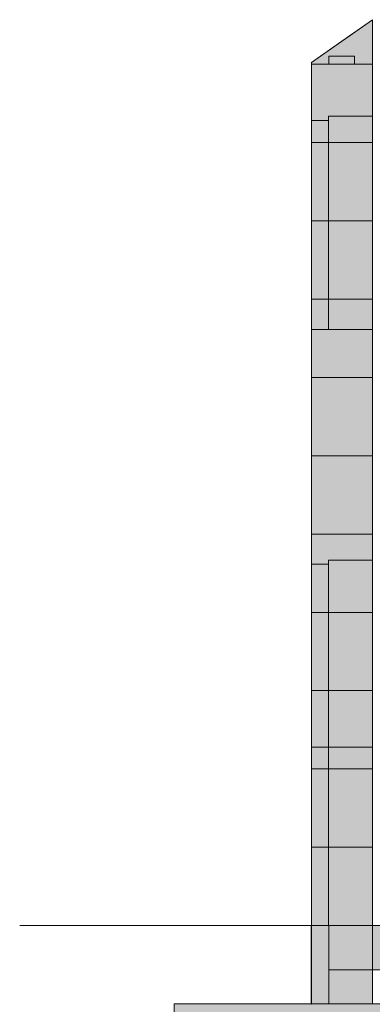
# Model space of a CAD drawing. Header units: millimetres. Extents: x -30937 to 3858, y -15507 to 17281.
# Tile 3 of 17: x -11590 to -9535, y -459 to 5288. Entities that reach past the tile are written whole.
import ezdxf

# ---------------------------------------------------------------- set-up
doc = ezdxf.new("R2010")
doc.units = ezdxf.units.MM
doc.linetypes.add('DASHED', pattern=[1.524, 1.27, -0.254])
for name, color, linetype in [('FILL-EPS', 7, 'Continuous'), ('FILL-LIGHT', 7, 'Continuous'), ('LINE-C_2E8C94', 7, 'Continuous'), ('LINE-C_337880', 7, 'Continuous'), ('LINE-STEEL-DASH', 7, 'DASHED'), ('LINE-STEEL_GREY', 7, 'Continuous')]:
    doc.layers.add(name, color=color, linetype=linetype)

msp = doc.modelspace()

# ---------------------------------------------------------------- hatches: boundary and pattern name
at = {"layer": 'FILL-EPS', "true_color": 0xccffff}
h = msp.add_hatch(color=7, dxfattribs=at)
h.dxf.hatch_style = 1
h.paths.add_polyline_path([(-9890, 5039), (-9534.2, 5288.2), (-9534.2, 2743.2), (-9890, 2743.2)])
h = msp.add_hatch(color=7, dxfattribs=at)
h.dxf.hatch_style = 1
h.paths.add_polyline_path([(-9890, 5029.2), (-9890, 5029.2), (-9890, 5029.2), (-9890, 5039), (-9712.9, 5163), (-9534.2, 5288.2), (-9534.2, 5029.2), (-9534.2, 2743.2), (-9534.2, 2743.2), (-9534.2, 2743.2), (-9890, 2743.2)])
h = msp.add_hatch(color=7, dxfattribs=at)
h.dxf.hatch_style = 1
h.paths.add_polyline_path([(-9890, 5029.2), (-9890, 5039), (-9534.2, 5288.2), (-9534.2, 5029.2)])
h = msp.add_hatch(color=7, dxfattribs=at)
h.dxf.hatch_style = 1
h.paths.add_polyline_path([(-9890, 5039), (-9534.2, 5288.2), (-9534.2, 2743.2), (-9890, 2743.2)])
h = msp.add_hatch(color=7, dxfattribs=at)
h.dxf.hatch_style = 1
h.paths.add_polyline_path([(-9890, 2743.2), (-9890, 5029.2), (-9534.4, 5029.2), (-9534.4, 2743.2)])
h = msp.add_hatch(color=7, dxfattribs=at)
h.dxf.hatch_style = 1
h.paths.add_polyline_path([(-9890, 5029.2), (-9534.4, 5029.2), (-9534.4, 2743.2), (-9890, 2743.2)])
h = msp.add_hatch(color=7, dxfattribs=at)
h.dxf.hatch_style = 1
h.paths.add_polyline_path([(-9890, 2743.2), (-9890, 5029.2), (-9534.4, 5029.2), (-9534.2, 5029.2), (-9534.2, 4214.9), (-9534.2, 4214.5), (-9534.2, 4214.5), (-9534.2, 4214.5), (-9534.2, 2743.2), (-9534.4, 2743.2)])
h = msp.add_hatch(color=7, dxfattribs=at)
h.dxf.hatch_style = 1
h.paths.add_polyline_path([(-9789.5, 4724.9), (-9534.4, 4724.9), (-9534.4, 3480.2), (-9789.5, 3480.2)])
h = msp.add_hatch(color=7, dxfattribs=at)
h.dxf.hatch_style = 1
h.paths.add_polyline_path([(-9789.5, 3480.2), (-9789.5, 4724.9), (-9534.4, 4724.9), (-9534.4, 3480.2)])
h = msp.add_hatch(color=7, dxfattribs=at)
h.dxf.hatch_style = 1
h.paths.add_polyline_path([(-9789.5, 4724.9), (-9534.4, 4724.9), (-9534.4, 3480.2), (-9789.5, 3480.2)])
h = msp.add_hatch(color=7, dxfattribs=at)
h.dxf.hatch_style = 1
h.paths.add_polyline_path([(-9789.5, 3480.2), (-9789.5, 4724.9), (-9534.4, 4724.9), (-9534.4, 3480.2)])
h = msp.add_hatch(color=7, dxfattribs=at)
h.dxf.hatch_style = 1
h.paths.add_polyline_path([(-9890, 4699.9), (-9789.5, 4699.9), (-9789.5, 3480.2), (-9890, 3480.2)])
h = msp.add_hatch(color=7, dxfattribs=at)
h.dxf.hatch_style = 1
h.paths.add_polyline_path([(-9890, 3480.2), (-9890, 4699.9), (-9789.5, 4699.9), (-9789.5, 3480.2)])
h = msp.add_hatch(color=7, dxfattribs=at)
h.dxf.hatch_style = 1
h.paths.add_polyline_path([(-9890, 4699.9), (-9789.5, 4699.9), (-9789.5, 3480.2), (-9890, 3480.2)])
h = msp.add_hatch(color=7, dxfattribs=at)
h.dxf.hatch_style = 1
h.paths.add_polyline_path([(-9890, 3480.2), (-9890, 4699.9), (-9789.5, 4699.9), (-9789.5, 3480.2)])
h = msp.add_hatch(color=7, dxfattribs=at)
h.dxf.hatch_style = 1
h.paths.add_polyline_path([(-9890, 0), (-9890, 2743.2), (-9534.4, 2743.2), (-9534.2, 2744.8), (-9534.2, 2744.8), (-9534.2, 0), (-9534.4, 0)])
h = msp.add_hatch(color=7, dxfattribs=at)
h.dxf.hatch_style = 1
h.paths.add_polyline_path([(-9890, 0), (-9890, 2743.2), (-9534.2, 2743.2), (-9534.2, 0)])
h = msp.add_hatch(color=7, dxfattribs=at)
h.dxf.hatch_style = 1
h.paths.add_polyline_path([(-9890, 2743.2), (-9534.4, 2743.2), (-9534.2, 2743.2), (-9534.2, 0), (-9534.2, 0), (-9534.2, 0), (-9534.2, -1.6), (-9534.2, -1.6), (-9534.4, 0), (-9890, 0)])
h = msp.add_hatch(color=7, dxfattribs=at)
h.dxf.hatch_style = 1
h.paths.add_polyline_path([(-9890, 0), (-9890, 2743.2), (-9534.4, 2743.2), (-9534.4, 0)])
h = msp.add_hatch(color=7, dxfattribs=at)
h.dxf.hatch_style = 1
h.paths.add_polyline_path([(-9890, 2743.2), (-9534.4, 2743.2), (-9534.4, 0), (-9890, 0)])
h = msp.add_hatch(color=7, dxfattribs=at)
h.dxf.hatch_style = 1
h.paths.add_polyline_path([(-9890, 2743.2), (-9534.2, 2743.2), (-9534.2, 0), (-9890, 0)])
h = msp.add_hatch(color=7, dxfattribs=at)
h.dxf.hatch_style = 1
h.paths.add_polyline_path([(-9535.7, 2742.9), (-9534.2, 2743.2), (-9535.7, 2742.8)])
h = msp.add_hatch(color=7, dxfattribs=at)
h.dxf.hatch_style = 1
h.paths.add_polyline_path([(-9535.7, 2742.8), (-9535.7, 2742.9), (-9534.2, 2743.2), (-9534.2, 2742.7), (-9534.2, 2743.2)])
h = msp.add_hatch(color=7, dxfattribs=at)
h.dxf.hatch_style = 1
h.paths.add_polyline_path([(-9789.5, 2134.1), (-9534.4, 2134.1), (-9534.4, 1041.8), (-9789.5, 1041.8)])
h = msp.add_hatch(color=7, dxfattribs=at)
h.dxf.hatch_style = 1
h.paths.add_polyline_path([(-9789.5, 1041.8), (-9789.5, 2134.1), (-9534.4, 2134.1), (-9534.4, 1041.8)])
h = msp.add_hatch(color=7, dxfattribs=at)
h.dxf.hatch_style = 1
h.paths.add_polyline_path([(-9789.5, 2134.1), (-9534.4, 2134.1), (-9534.4, 0), (-9789.5, 0)])
h = msp.add_hatch(color=7, dxfattribs=at)
h.dxf.hatch_style = 1
h.paths.add_polyline_path([(-9789.5, 0), (-9789.5, 2134.1), (-9534.4, 2134.1), (-9534.4, 0)])
h = msp.add_hatch(color=7, dxfattribs=at)
h.dxf.hatch_style = 1
h.paths.add_polyline_path([(-9890, 2109.1), (-9789.5, 2109.1), (-9789.5, 1041.8), (-9890, 1041.8)])
h = msp.add_hatch(color=7, dxfattribs=at)
h.dxf.hatch_style = 1
h.paths.add_polyline_path([(-9890, 1041.8), (-9890, 2109.1), (-9789.5, 2109.1), (-9789.5, 1041.8)])
h = msp.add_hatch(color=7, dxfattribs=at)
h.dxf.hatch_style = 1
h.paths.add_polyline_path([(-9890, 2109.1), (-9789.5, 2109.1), (-9789.5, 0), (-9890, 0)])
h = msp.add_hatch(color=7, dxfattribs=at)
h.dxf.hatch_style = 1
h.paths.add_polyline_path([(-9890, 0), (-9890, 2109.1), (-9789.5, 2109.1), (-9789.5, 0)])
at = {"layer": 'FILL-EPS', "true_color": 0xc0f0f0}
h = msp.add_hatch(color=254, dxfattribs=at)
h.dxf.hatch_style = 1
h.paths.add_polyline_path([(-9890.9, 0), (-9890.9, 1.6), (-9890.7, 1.6), (-9890.6, 1.6), (-9890.4, 1.6), (-9890, 1.6), (-9890, -457.2), (-9890, -457.2), (-9890, -458.8), (-9890.1, -458.8), (-9890.5, -458.8), (-9890.9, -458.8)])
at = {"layer": 'FILL-EPS', "true_color": 0xccffff}
h = msp.add_hatch(color=7, dxfattribs=at)
h.dxf.hatch_style = 1
h.paths.add_polyline_path([(-9890, -457.2), (-9890, 0), (-9534.2, 0), (-9534.2, -457.2)])
h = msp.add_hatch(color=7, dxfattribs=at)
h.dxf.hatch_style = 1
h.paths.add_polyline_path([(-9890, -457.2), (-9890, 0), (-9788.4, 0), (-9788.4, -457.2)])
h = msp.add_hatch(color=7, dxfattribs=at)
h.dxf.hatch_style = 1
h.paths.add_polyline_path([(-9890, 0), (-9788.4, 0), (-9788.4, -457.2), (-9890, -457.2)])
h = msp.add_hatch(color=7, dxfattribs=at)
h.dxf.hatch_style = 1
h.paths.add_polyline_path([(-9890, -457.2), (-9890, 0), (-9788.4, 0), (-9788.4, -457.2)])
h = msp.add_hatch(color=7, dxfattribs=at)
h.dxf.hatch_style = 1
h.paths.add_polyline_path([(-9890, 0), (-9788.4, 0), (-9788.4, -457.2), (-9890, -457.2)])
h = msp.add_hatch(color=7, dxfattribs=at)
h.dxf.hatch_style = 1
h.paths.add_polyline_path([(-9890, 0), (-9534.2, 0), (-9534.2, -457.2), (-9890, -457.2)])
h = msp.add_hatch(color=7, dxfattribs=at)
h.dxf.hatch_style = 1
h.paths.add_polyline_path([(-9788.4, 0), (-9534.2, 0), (-9534.2, -457.2), (-9788.4, -457.2)])
h = msp.add_hatch(color=7, dxfattribs=at)
h.dxf.hatch_style = 1
h.paths.add_polyline_path([(-9788.4, -457.2), (-9788.4, 0), (-9534.2, 0), (-9534.2, -457.2)])
at = {"layer": 'FILL-LIGHT', "true_color": 0xd9d9d9}
h = msp.add_hatch(color=254, dxfattribs=at)
h.dxf.hatch_style = 1
h.paths.add_polyline_path([(-9788.4, 5029.2), (-9788.4, 5076), (-9638.4, 5076), (-9638.4, 5029.2)])
h = msp.add_hatch(color=254, dxfattribs=at)
h.dxf.hatch_style = 1
h.paths.add_polyline_path([(-9788.4, 5076), (-9638.4, 5076), (-9638.4, 5029.2), (-9788.4, 5029.2)])
at = {"layer": 'FILL-LIGHT', "true_color": 0xdbdbde}
h = msp.add_hatch(color=254, dxfattribs=at)
h.dxf.hatch_style = 1
h.paths.add_polyline_path([(-9788.4, -257.2), (-9788.4, 0), (-101.6, 0), (-101.6, -257.2), (-9788.4, -257.2)])
h = msp.add_hatch(color=254, dxfattribs=at)
h.dxf.hatch_style = 1
h.paths.add_polyline_path([(-9788.4, 0), (-101.6, 0), (-101.6, -257.2), (-9788.4, -257.2)])
h = msp.add_hatch(color=254, dxfattribs=at)
h.dxf.hatch_style = 1
h.paths.add_polyline_path([(-10690, -607.2), (-10690, -457.2), (800, -457.2), (800, -607.2)])
h = msp.add_hatch(color=254, dxfattribs=at)
h.dxf.hatch_style = 1
h.paths.add_polyline_path([(-10690, -457.2), (800, -457.2), (800, -607.2), (-10690, -607.2)])

# ---------------------------------------------------------------- linework, layer by layer
at = {"layer": 'LINE-C_2E8C94', "lineweight": 5}
for points in [[(-9890, 5039), (-9534.2, 5288.2), (-9534.2, 2743.2), (-9890, 2743.2)], [(-9890, 5029.2), (-9890, 5029.2), (-9890, 5029.2), (-9890, 5039), (-9712.9, 5163), (-9712.9, 5163), (-9712.9, 5163), (-9534.2, 5288.2), (-9534.2, 5029.2), (-9534.2, 2743.2), (-9534.2, 2743.2), (-9534.2, 2743.2), (-9890, 2743.2), (-9890, 2743.2)], [(-9890, 5029.2), (-9890, 5039), (-9534.2, 5288.2), (-9534.2, 5029.2)], [(-9890, 5039), (-9534.2, 5288.2), (-9534.2, 2743.2), (-9890, 2743.2)], [(-9890, 2743.2), (-9890, 2743.2), (-9890, 5029.2), (-9534.4, 5029.2), (-9534.4, 5029.2), (-9534.4, 2743.2)], [(-9890, 5029.2), (-9534.4, 5029.2), (-9534.4, 2743.2), (-9534.4, 2743.2), (-9890, 2743.2), (-9890, 5029.2)], [(-9890, 2743.2), (-9890, 5029.2), (-9534.4, 5029.2), (-9534.2, 5029.2), (-9534.2, 4214.9), (-9534.2, 4214.5), (-9534.2, 4214.5), (-9534.2, 4214.5), (-9534.2, 2743.2), (-9534.4, 2743.2)], [(-9789.5, 4724.9), (-9789.5, 4724.9), (-9789.5, 4724.9), (-9534.4, 4724.9), (-9534.4, 3480.2), (-9534.4, 3480.2), (-9789.5, 3480.2), (-9789.5, 4724.9)], [(-9789.5, 3480.2), (-9789.5, 3480.2), (-9789.5, 4724.9), (-9534.4, 4724.9), (-9534.4, 4724.9), (-9534.4, 4724.9), (-9534.4, 4724.9), (-9534.4, 3480.2)], [(-9789.5, 4724.9), (-9789.5, 4724.9), (-9789.5, 4724.9), (-9534.4, 4724.9), (-9534.4, 3480.2), (-9534.4, 3480.2), (-9789.5, 3480.2), (-9789.5, 4724.9)], [(-9789.5, 3480.2), (-9789.5, 3480.2), (-9789.5, 4724.9), (-9534.4, 4724.9), (-9534.4, 4724.9), (-9534.4, 4724.9), (-9534.4, 4724.9), (-9534.4, 3480.2)], [(-9890, 4699.9), (-9789.5, 4699.9), (-9789.5, 3480.2), (-9890, 3480.2)], [(-9890, 3480.2), (-9890, 4699.9), (-9789.5, 4699.9), (-9789.5, 3480.2)], [(-9890, 4699.9), (-9789.5, 4699.9), (-9789.5, 3480.2), (-9890, 3480.2)], [(-9890, 3480.2), (-9890, 4699.9), (-9789.5, 4699.9), (-9789.5, 3480.2)], [(-9890, 0), (-9890, 0), (-9890, 0), (-9890, 2743.2), (-9534.4, 2743.2), (-9534.2, 2744.8), (-9534.2, 2744.8), (-9534.2, 2744.8), (-9534.2, 0), (-9534.4, 0), (-9534.4, 0), (-9534.4, 0)], [(-9890, 0), (-9890, 0), (-9890, 0), (-9890, 2743.2), (-9534.2, 2743.2), (-9534.2, 2743.2), (-9534.2, 2743.2), (-9534.2, 2743.2), (-9534.2, 0), (-9890, 0)], [(-9890, 2743.2), (-9534.4, 2743.2), (-9534.4, 2743.2), (-9534.2, 2743.2), (-9534.2, 0), (-9534.2, 0), (-9534.2, 0), (-9534.2, -1.6), (-9534.2, -1.6), (-9534.2, -1.6), (-9534.2, -1.6), (-9534.4, 0), (-9890, 0), (-9890, 2743.2)], [(-9890, 0), (-9890, 0), (-9890, 2743.2), (-9534.4, 2743.2), (-9534.4, 2743.2), (-9534.4, 0)], [(-9890, 2743.2), (-9534.4, 2743.2), (-9534.4, 0), (-9534.4, 0), (-9890, 0), (-9890, 2743.2)], [(-9890, 2743.2), (-9890, 2743.2), (-9890, 2743.2), (-9890, 2743.2), (-9534.2, 2743.2), (-9534.2, 0), (-9534.2, 0), (-9534.2, 0), (-9534.2, 0), (-9890, 0)], [(-9535.7, 2742.9), (-9534.2, 2743.2), (-9535.7, 2742.8)], [(-9535.7, 2742.8), (-9535.7, 2742.9), (-9534.2, 2743.2), (-9534.2, 2742.7), (-9534.2, 2743.2)], [(-9789.5, 2134.1), (-9534.4, 2134.1), (-9534.4, 1041.8), (-9534.4, 1041.8), (-9789.5, 1041.8), (-9789.5, 2134.1)], [(-9789.5, 1041.8), (-9789.5, 1041.8), (-9789.5, 2134.1), (-9534.4, 2134.1), (-9534.4, 2134.1), (-9534.4, 1041.8)], [(-9789.5, 2134.1), (-9534.4, 2134.1), (-9534.4, 0), (-9534.4, 0), (-9789.5, 0), (-9789.5, 2134.1)], [(-9789.5, 0), (-9789.5, 0), (-9789.5, 2134.1), (-9534.4, 2134.1), (-9534.4, 2134.1), (-9534.4, 0)], [(-9890, 2109.1), (-9789.5, 2109.1), (-9789.5, 1041.8), (-9789.5, 1041.8), (-9890, 1041.8), (-9890, 2109.1)], [(-9890, 1041.8), (-9890, 1041.8), (-9890, 2109.1), (-9789.5, 2109.1), (-9789.5, 2109.1), (-9789.5, 1041.8)], [(-9890, 2109.1), (-9890, 2109.1), (-9890, 2109.1), (-9789.5, 2109.1), (-9789.5, 0), (-9789.5, 0), (-9789.5, 0), (-9789.5, 0), (-9890, 0)], [(-9890, 0), (-9890, 0), (-9890, 0), (-9890, 2109.1), (-9789.5, 2109.1), (-9789.5, 2109.1), (-9789.5, 2109.1), (-9789.5, 0), (-9890, 0)], [(-9890.9, 0), (-9890.9, 1.6), (-9890.7, 1.6), (-9890.6, 1.6), (-9890.4, 1.6), (-9890, 1.6), (-9890, -457.2), (-9890, -457.2), (-9890, -458.8), (-9890.1, -458.8), (-9890.1, -458.8), (-9890.5, -458.8), (-9890.9, -458.8), (-9890.9, 0)], [(-9890, -457.2), (-9890, -457.2), (-9890, 0), (-9534.2, 0), (-9534.2, 0), (-9534.2, 0), (-9534.2, -457.2)], [(-9890, -457.2), (-9890, 0), (-9788.4, 0), (-9788.4, 0), (-9788.4, -457.2)], [(-9890, 0), (-9788.4, 0), (-9788.4, -457.2), (-9890, -457.2)], [(-9890, -457.2), (-9890, 0), (-9788.4, 0), (-9788.4, 0), (-9788.4, -457.2)], [(-9890, 0), (-9788.4, 0), (-9788.4, -457.2), (-9890, -457.2), (-9890, 0)], [(-9890, 0), (-9890, 0), (-9890, 0), (-9890, 0), (-9534.2, 0), (-9534.2, -457.2), (-9534.2, -457.2), (-9534.2, -457.2), (-9534.2, -457.2), (-9890, -457.2)], [(-9788.4, 0), (-9534.2, 0), (-9534.2, -457.2), (-9788.4, -457.2)], [(-9788.4, -457.2), (-9788.4, 0), (-9534.2, 0), (-9534.2, -457.2)]]:
    msp.add_lwpolyline(points, close=True, dxfattribs=at)
at = {"layer": 'LINE-C_337880', "lineweight": 5}
for p, q in [((-9889, 5029.2), (-9535.2, 5029.2)), ((-9889, 5029.2), (-9535.2, 5029.2)), ((-9889, 5029.2), (-9535.2, 5029.2)), ((-9889, 4572), (-9535.2, 4572)), ((-9889, 4572), (-9535.2, 4572)), ((-9889, 4572), (-9535.4, 4572)), ((-9889, 4572), (-9790.5, 4572)), ((-9889, 4572), (-9790.5, 4572)), ((-9889, 4572), (-9790.5, 4572)), ((-9889, 4572), (-9790.5, 4572)), ((-9889, 4572), (-9535.4, 4572)), ((-9889, 4572), (-9535.2, 4572)), ((-9889, 4572), (-9535.2, 4572)), ((-9788.5, 4572), (-9535.4, 4572)), ((-9788.5, 4572), (-9535.4, 4572)), ((-9788.5, 4572), (-9535.4, 4572)), ((-9788.5, 4572), (-9535.4, 4572)), ((-9889, 4114.8), (-9535.2, 4114.8)), ((-9889, 4114.8), (-9535.2, 4114.8)), ((-9889, 4114.8), (-9535.4, 4114.8)), ((-9889, 4114.8), (-9790.5, 4114.8)), ((-9889, 4114.8), (-9790.5, 4114.8)), ((-9889, 4114.8), (-9790.5, 4114.8)), ((-9889, 4114.8), (-9790.5, 4114.8)), ((-9889, 4114.8), (-9535.4, 4114.8)), ((-9889, 4114.8), (-9535.2, 4114.8)), ((-9889, 4114.8), (-9535.2, 4114.8)), ((-9788.5, 4114.8), (-9535.4, 4114.8)), ((-9788.5, 4114.8), (-9535.4, 4114.8)), ((-9788.5, 4114.8), (-9535.4, 4114.8)), ((-9788.5, 4114.8), (-9535.4, 4114.8)), ((-9889, 3657.6), (-9535.2, 3657.6)), ((-9889, 3657.6), (-9535.2, 3657.6)), ((-9889, 3657.6), (-9535.4, 3657.6)), ((-9889, 3657.6), (-9790.5, 3657.6)), ((-9889, 3657.6), (-9790.5, 3657.6)), ((-9889, 3657.6), (-9790.5, 3657.6)), ((-9889, 3657.6), (-9790.5, 3657.6)), ((-9889, 3657.6), (-9535.4, 3657.6)), ((-9889, 3657.6), (-9535.2, 3657.6)), ((-9889, 3657.6), (-9535.2, 3657.6)), ((-9788.5, 3657.6), (-9535.4, 3657.6)), ((-9788.5, 3657.6), (-9535.4, 3657.6)), ((-9788.5, 3657.6), (-9535.4, 3657.6)), ((-9788.5, 3657.6), (-9535.4, 3657.6)), ((-9889, 3200.4), (-9535.2, 3200.4)), ((-9889, 3200.4), (-9535.2, 3200.4)), ((-9889, 3200.4), (-9535.4, 3200.4)), ((-9889, 3200.4), (-9535.4, 3200.4)), ((-9889, 3200.4), (-9535.2, 3200.4)), ((-9889, 3200.4), (-9535.2, 3200.4)), ((-9889, 2286), (-9535.2, 2286)), ((-9889, 2286), (-9535.2, 2286)), ((-9889, 2286), (-9535.4, 2286)), ((-9889, 2286), (-9535.4, 2286)), ((-9889, 2286), (-9535.2, 2286)), ((-9889, 2286), (-9535.2, 2286)), ((-9889, 1828.8), (-9535.2, 1828.8)), ((-9889, 1828.8), (-9535.2, 1828.8)), ((-9889, 1828.8), (-9535.4, 1828.8)), ((-9889, 1828.8), (-9790.5, 1828.8)), ((-9889, 1828.8), (-9790.5, 1828.8)), ((-9889, 1828.8), (-9790.5, 1828.8)), ((-9889, 1828.8), (-9790.5, 1828.8)), ((-9889, 1828.8), (-9535.4, 1828.8)), ((-9889, 1828.8), (-9535.2, 1828.8)), ((-9889, 1828.8), (-9535.2, 1828.8)), ((-9788.5, 1828.8), (-9535.4, 1828.8)), ((-9788.5, 1828.8), (-9535.4, 1828.8)), ((-9788.5, 1828.8), (-9535.4, 1828.8)), ((-9788.5, 1828.8), (-9535.4, 1828.8)), ((-9889, 1371.6), (-9535.2, 1371.6)), ((-9889, 1371.6), (-9535.2, 1371.6)), ((-9889, 1371.6), (-9535.4, 1371.6)), ((-9889, 1371.6), (-9790.5, 1371.6)), ((-9889, 1371.6), (-9790.5, 1371.6)), ((-9889, 1371.6), (-9790.5, 1371.6)), ((-9889, 1371.6), (-9790.5, 1371.6)), ((-9889, 1371.6), (-9535.4, 1371.6)), ((-9889, 1371.6), (-9535.2, 1371.6)), ((-9889, 1371.6), (-9535.2, 1371.6)), ((-9788.5, 1371.6), (-9535.4, 1371.6)), ((-9788.5, 1371.6), (-9535.4, 1371.6)), ((-9788.5, 1371.6), (-9535.4, 1371.6)), ((-9788.5, 1371.6), (-9535.4, 1371.6)), ((-9889, 914.4), (-9535.2, 914.4)), ((-9889, 914.4), (-9535.2, 914.4)), ((-9889, 914.4), (-9535.4, 914.4)), ((-9889, 914.4), (-9790.5, 914.4)), ((-9889, 914.4), (-9790.5, 914.4)), ((-9889, 914.4), (-9535.4, 914.4)), ((-9889, 914.4), (-9535.2, 914.4)), ((-9889, 914.4), (-9535.2, 914.4)), ((-9788.5, 914.4), (-9535.4, 914.4)), ((-9788.5, 914.4), (-9535.4, 914.4)), ((-9889, 457.2), (-9535.2, 457.2)), ((-9889, 457.2), (-9535.2, 457.2)), ((-9889, 457.2), (-9535.4, 457.2)), ((-9889, 457.2), (-9790.5, 457.2)), ((-9889, 457.2), (-9790.5, 457.2)), ((-9889, 457.2), (-9535.4, 457.2)), ((-9889, 457.2), (-9535.2, 457.2)), ((-9889, 457.2), (-9535.2, 457.2)), ((-9788.5, 457.2), (-9535.4, 457.2)), ((-9788.5, 457.2), (-9535.4, 457.2))]:
    msp.add_line(p, q, dxfattribs=at)
at = {"layer": 'LINE-STEEL-DASH', "lineweight": 5}
msp.add_line((-11590, 0), (900, 0), dxfattribs=at)
at = {"layer": 'LINE-STEEL_GREY', "lineweight": 5}
for points in [[(-9788.4, 5029.2), (-9788.4, 5076), (-9638.4, 5076), (-9638.4, 5029.2)], [(-9788.4, 5076), (-9638.4, 5076), (-9638.4, 5029.2), (-9788.4, 5029.2)], [(-9788.4, -257.2), (-9788.4, -257.2), (-9788.4, 0), (-101.6, 0), (-101.6, 0), (-101.6, 0), (-101.6, -257.2), (-9788.4, -257.2), (-9788.4, -257.2), (-9788.4, -257.2)], [(-9788.4, 0), (-101.6, 0), (-101.6, -257.2), (-9788.4, -257.2), (-9788.4, 0)], [(-10690, -607.2), (-10690, -607.2), (-10690, -457.2), (800, -457.2), (800, -607.2), (-10690, -607.2)], [(-10690, -457.2), (800, -457.2), (800, -607.2), (800, -607.2), (-10690, -607.2)]]:
    msp.add_lwpolyline(points, close=True, dxfattribs=at)

doc.saveas('drawing.dxf')
